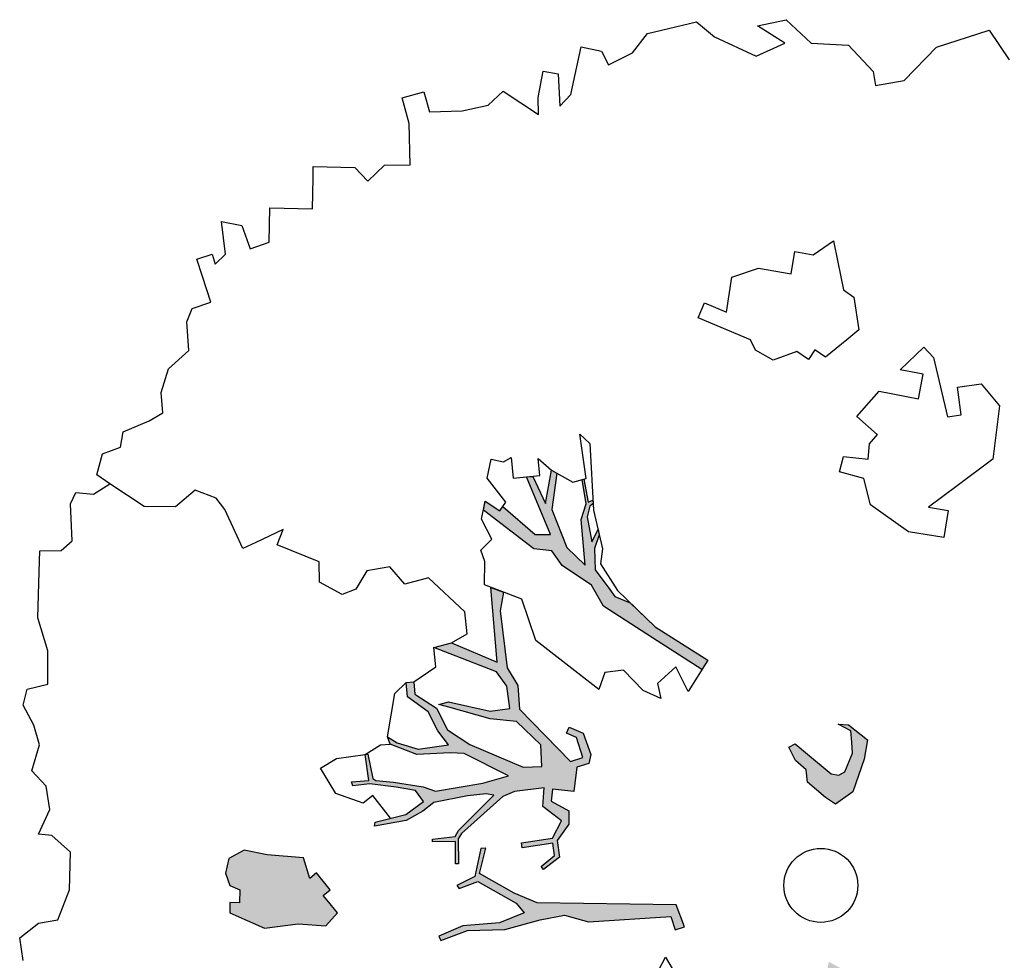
# Model space of a CAD drawing. Header units: feet. Extents: x 1377751 to 1381179, y 448542 to 452320.
# Tile 83 of 205: x 1378871 to 1378899, y 449154 to 449181. Entities that reach past the tile are written whole.
import ezdxf

# ---------------------------------------------------------------- set-up
doc = ezdxf.new("R2010")
doc.units = ezdxf.units.FT
doc.header["$MEASUREMENT"] = 0
doc.layers.add('MA- HONEY LOCUST TREE', color=3, linetype='Continuous')

# ---------------------------------------------------------------- blocks, each defined once
blk = doc.blocks.new('HONEY LOCUST')
at = {"layer": 'MA- HONEY LOCUST TREE'}
h = blk.add_hatch(color=256, dxfattribs=at)
h.dxf.hatch_style = 1
edge = h.paths.add_edge_path()
edge.add_line((-0.074, -1.867), (-0.35, -3.729))
edge.add_line((-0.35, -3.729), (-0.52, -4.017))
edge.add_line((-0.52, -4.017), (-0.848, -4.448))
edge.add_line((-0.848, -4.448), (-1.173, -4.317))
edge.add_line((-1.173, -4.317), (-1.18, -4.383))
edge.add_line((-1.18, -4.383), (-0.814, -4.514))
edge.add_line((-0.814, -4.514), (-0.728, -4.771))
edge.add_line((-0.728, -4.771), (-0.682, -4.746))
edge.add_line((-0.682, -4.746), (-0.744, -4.483))
edge.add_line((-0.744, -4.483), (-0.385, -4.008))
edge.add_line((-0.385, -4.008), (-0.24, -3.918))
edge.add_line((-0.24, -3.918), (-0.149, -4.267))
edge.add_line((-0.149, -4.267), (-0.175, -4.763))
edge.add_line((-0.175, -4.763), (-0.08, -5.104))
edge.add_line((-0.08, -5.104), (-0.016, -5.084))
edge.add_line((-0.016, -5.084), (-0.105, -4.708))
edge.add_line((-0.105, -4.708), (-0.049, -4.207))
edge.add_line((-0.049, -4.207), (-0.118, -3.719))
edge.add_line((-0.118, -3.719), (-0.135, -3.383))
edge.add_line((-0.135, -3.383), (-0.006, -3.071))
edge.add_line((-0.006, -3.071), (0.071, -1.959))
edge.add_line((0.071, -1.959), (0.257, -1.927))
edge.add_line((0.257, -1.927), (0.234, -1.797))
edge.add_line((0.234, -1.797), (-0.074, -1.867))
edge = h.paths.add_edge_path()
edge.add_line((-4.328, -3.7), (-3.551, -3.71))
edge.add_line((-3.551, -3.71), (-3.297, -3.598))
edge.add_line((-3.297, -3.598), (-2.977, -3.617))
edge.add_line((-2.977, -3.617), (-2.183, -3.028))
edge.add_line((-2.183, -3.028), (-2.214, -2.855))
edge.add_line((-2.214, -2.855), (-2.496, -2.906))
edge.add_line((-2.496, -2.906), (-2.571, -3.031))
edge.add_line((-2.571, -3.031), (-2.647, -2.986))
edge.add_line((-2.647, -2.986), (-2.54, -2.806))
edge.add_line((-2.54, -2.806), (-2.242, -2.743))
edge.add_line((-2.242, -2.743), (-2.126, -2.787))
edge.add_line((-2.126, -2.787), (-2.098, -2.955))
edge.add_line((-2.098, -2.955), (-1.777, -3.035))
edge.add_line((-1.777, -3.035), (-1.847, -3.317))
edge.add_line((-1.847, -3.317), (-1.688, -3.357))
edge.add_line((-1.688, -3.357), (-1.528, -3.136))
edge.add_line((-1.528, -3.136), (-1.348, -3.16))
edge.add_line((-1.348, -3.16), (-1.152, -3.348))
edge.add_line((-1.152, -3.348), (-0.923, -3.344))
edge.add_line((-0.923, -3.344), (-0.787, -3.584))
edge.add_line((-0.787, -3.584), (-0.831, -3.609))
edge.add_line((-0.831, -3.609), (-0.953, -3.41))
edge.add_line((-0.953, -3.41), (-1.121, -3.412))
edge.add_line((-1.121, -3.412), (-1.115, -3.828))
edge.add_line((-1.115, -3.828), (-1.184, -3.829))
edge.add_line((-1.184, -3.829), (-1.19, -3.407))
edge.add_line((-1.19, -3.407), (-1.407, -3.252))
edge.add_line((-1.407, -3.252), (-1.565, -3.412))
edge.add_line((-1.565, -3.412), (-1.631, -3.479))
edge.add_line((-1.631, -3.479), (-1.881, -3.427))
edge.add_line((-1.881, -3.427), (-1.882, -3.834))
edge.add_line((-1.882, -3.834), (-1.836, -3.995))
edge.add_line((-1.836, -3.995), (-1.416, -4.617))
edge.add_line((-1.416, -4.617), (-1.35, -4.671))
edge.add_line((-1.35, -4.671), (-1.012, -4.713))
edge.add_line((-1.012, -4.713), (-1.017, -4.75))
edge.add_line((-1.017, -4.75), (-1.318, -4.712))
edge.add_line((-1.318, -4.712), (-1.357, -5.022))
edge.add_line((-1.357, -5.022), (-1.393, -5.017))
edge.add_line((-1.393, -5.017), (-1.385, -4.708))
edge.add_line((-1.385, -4.708), (-1.459, -4.653))
edge.add_line((-1.459, -4.653), (-1.871, -4.116))
edge.add_line((-1.871, -4.116), (-1.902, -4.214))
edge.add_line((-1.902, -4.214), (-1.907, -4.471))
edge.add_line((-1.907, -4.471), (-1.881, -4.93))
edge.add_line((-1.881, -4.93), (-1.783, -5.095))
edge.add_line((-1.783, -5.095), (-1.689, -5.337))
edge.add_line((-1.689, -5.337), (-1.67, -5.769))
edge.add_line((-1.67, -5.769), (-1.722, -5.754))
edge.add_line((-1.722, -5.754), (-1.767, -5.331))
edge.add_line((-1.767, -5.331), (-1.911, -5.069))
edge.add_line((-1.911, -5.069), (-2.073, -5.157))
edge.add_line((-2.073, -5.157), (-2.153, -5.409))
edge.add_line((-2.153, -5.409), (-2.243, -5.757))
edge.add_line((-2.243, -5.757), (-2.246, -5.987))
edge.add_line((-2.246, -5.987), (-2.304, -5.997))
edge.add_line((-2.304, -5.997), (-2.291, -5.762))
edge.add_line((-2.291, -5.762), (-2.646, -5.766))
edge.add_line((-2.646, -5.766), (-2.646, -5.729))
edge.add_line((-2.646, -5.729), (-2.311, -5.706))
edge.add_line((-2.311, -5.706), (-2.278, -5.67))
edge.add_line((-2.278, -5.67), (-2.222, -5.437))
edge.add_line((-2.222, -5.437), (-2.11, -5.047))
edge.add_line((-2.11, -5.047), (-2.029, -4.89))
edge.add_line((-2.029, -4.89), (-2.051, -4.242))
edge.add_line((-2.051, -4.242), (-2.105, -3.886))
edge.add_line((-2.105, -3.886), (-2.483, -4.439))
edge.add_line((-2.483, -4.439), (-2.516, -4.623))
edge.add_line((-2.516, -4.623), (-2.551, -5.076))
edge.add_line((-2.551, -5.076), (-2.74, -5.411))
edge.add_line((-2.74, -5.411), (-2.844, -5.435))
edge.add_line((-2.844, -5.435), (-2.746, -5.315))
edge.add_line((-2.746, -5.315), (-2.623, -5.049))
edge.add_line((-2.623, -5.049), (-2.627, -4.631))
edge.add_line((-2.627, -4.631), (-2.831, -4.752))
edge.add_line((-2.831, -4.752), (-3.106, -4.845))
edge.add_line((-3.106, -4.845), (-3.342, -5.097))
edge.add_line((-3.342, -5.097), (-3.537, -5.09))
edge.add_line((-3.537, -5.09), (-3.533, -4.986))
edge.add_line((-3.533, -4.986), (-3.365, -4.992))
edge.add_line((-3.365, -4.992), (-3.139, -4.727))
edge.add_line((-3.139, -4.727), (-2.828, -4.621))
edge.add_line((-2.828, -4.621), (-2.591, -4.346))
edge.add_line((-2.591, -4.346), (-2.192, -3.672))
edge.add_line((-2.192, -3.672), (-2.171, -3.422))
edge.add_line((-2.171, -3.422), (-2.463, -3.397))
edge.add_line((-2.463, -3.397), (-2.819, -3.681))
edge.add_line((-2.819, -3.681), (-2.901, -4.03))
edge.add_line((-2.901, -4.03), (-3.13, -4.562))
edge.add_line((-3.13, -4.562), (-3.184, -4.688))
edge.add_line((-3.184, -4.688), (-3.2, -4.558))
edge.add_line((-3.2, -4.558), (-3.004, -4.012))
edge.add_line((-3.004, -4.012), (-3.004, -3.748))
edge.add_line((-3.004, -3.748), (-3.308, -3.748))
edge.add_line((-3.308, -3.748), (-3.52, -3.86))
edge.add_line((-3.52, -3.86), (-3.955, -4.657))
edge.add_line((-3.955, -4.657), (-3.989, -4.411))
edge.add_line((-3.989, -4.411), (-3.646, -3.834))
edge.add_line((-3.646, -3.834), (-4.66, -3.783))
edge.add_line((-4.66, -3.783), (-4.574, -3.625))
edge.add_line((-4.574, -3.625), (-4.328, -3.7))
edge = h.paths.add_edge_path()
edge.add_line((-2.206, 0.627), (-2.178, 0.765))
edge.add_line((-2.178, 0.765), (-1.943, 0.991))
edge.add_line((-1.943, 0.991), (-1.689, 0.913))
edge.add_line((-1.689, 0.913), (-1.273, 0.7))
edge.add_line((-1.273, 0.7), (-1.139, 0.447))
edge.add_line((-1.139, 0.447), (-1.246, 0.324))
edge.add_line((-1.246, 0.324), (-1.482, 0.112))
edge.add_line((-1.482, 0.112), (-1.654, 0.117))
edge.add_line((-1.654, 0.117), (-1.798, -0.009))
edge.add_line((-1.798, -0.009), (-1.988, -0.074))
edge.add_line((-1.988, -0.074), (-2.018, 0.014))
edge.add_line((-2.018, 0.014), (-1.858, 0.163))
edge.add_line((-1.858, 0.163), (-1.555, 0.445))
edge.add_line((-1.555, 0.445), (-1.524, 0.546))
edge.add_line((-1.524, 0.546), (-1.556, 0.63))
edge.add_line((-1.556, 0.63), (-1.794, 0.766))
edge.add_line((-1.794, 0.766), (-1.942, 0.775))
edge.add_line((-1.942, 0.775), (-2.093, 0.784))
edge.add_line((-2.093, 0.784), (-2.206, 0.627))
edge = h.paths.add_edge_path()
edge.add_line((0.961, 0.076), (1.125, 0.303))
edge.add_line((1.125, 0.303), (1.497, 0.09))
edge.add_line((1.497, 0.09), (1.752, -0.111))
edge.add_line((1.752, -0.111), (1.752, -0.274))
edge.add_line((1.752, -0.274), (1.499, -0.274))
edge.add_line((1.499, -0.274), (1.304, -0.064))
edge.add_line((1.304, -0.064), (1.344, -0.301))
edge.add_line((1.344, -0.301), (1.259, -0.347))
edge.add_line((1.259, -0.347), (1.202, -0.012))
edge.add_line((1.202, -0.012), (0.961, 0.076))
edge = h.paths.add_edge_path()
edge.add_line((2.601, 0.256), (2.739, 0.373))
edge.add_line((2.739, 0.373), (3.255, 0.433))
edge.add_line((3.255, 0.433), (3.502, 0.411))
edge.add_line((3.502, 0.411), (3.621, 0.45))
edge.add_line((3.621, 0.45), (3.589, 0.503))
edge.add_line((3.589, 0.503), (3.492, 0.445))
edge.add_line((3.492, 0.445), (3.305, 0.476))
edge.add_line((3.305, 0.476), (3.362, 0.57))
edge.add_line((3.362, 0.57), (3.752, 0.703))
edge.add_line((3.752, 0.703), (3.96, 0.827))
edge.add_line((3.96, 0.827), (4.041, 0.843))
edge.add_line((4.041, 0.843), (3.91, 0.86))
edge.add_line((3.91, 0.86), (3.555, 0.73))
edge.add_line((3.555, 0.73), (3.297, 0.667))
edge.add_line((3.297, 0.667), (3.116, 0.622))
edge.add_line((3.116, 0.622), (2.76, 0.581))
edge.add_line((2.76, 0.581), (2.601, 0.256))
edge = h.paths.add_edge_path()
edge.add_line((-1.204, 3.024), (-1.081, 3.28))
edge.add_line((-1.081, 3.28), (-1.122, 4.089))
edge.add_line((-1.122, 4.089), (-1.614, 4.744))
edge.add_line((-1.614, 4.744), (-2.16, 4.886))
edge.add_line((-2.16, 4.886), (-2.151, 4.976))
edge.add_line((-2.151, 4.976), (-2.008, 4.962))
edge.add_line((-2.008, 4.962), (-1.855, 4.901))
edge.add_line((-1.855, 4.901), (-1.66, 4.86))
edge.add_line((-1.66, 4.86), (-1.606, 4.881))
edge.add_line((-1.606, 4.881), (-1.494, 4.788))
edge.add_line((-1.494, 4.788), (-1.44, 4.69))
edge.add_line((-1.44, 4.69), (-1.215, 4.489))
edge.add_line((-1.215, 4.489), (-1.237, 4.87))
edge.add_line((-1.237, 4.87), (-1.178, 5.189))
edge.add_line((-1.178, 5.189), (-1.09, 5.173))
edge.add_line((-1.09, 5.173), (-1.082, 4.487))
edge.add_line((-1.082, 4.487), (-0.883, 4.082))
edge.add_line((-0.883, 4.082), (-0.864, 3.491))
edge.add_line((-0.864, 3.491), (-0.771, 3.242))
edge.add_line((-0.771, 3.242), (-0.595, 3.213))
edge.add_line((-0.595, 3.213), (-0.462, 3.482))
edge.add_line((-0.462, 3.482), (-0.372, 4.13))
edge.add_line((-0.372, 4.13), (-0.498, 4.612))
edge.add_line((-0.498, 4.612), (-0.463, 4.56))
edge.add_line((-0.463, 4.56), (-0.198, 4.737))
edge.add_line((-0.198, 4.737), (-0.041, 5.026))
edge.add_line((-0.041, 5.026), (0.016, 4.995))
edge.add_line((0.016, 4.995), (-0.208, 4.582))
edge.add_line((-0.208, 4.582), (-0.259, 4.383))
edge.add_line((-0.259, 4.383), (-0.196, 4.041))
edge.add_line((-0.196, 4.041), (-0.202, 3.561))
edge.add_line((-0.202, 3.561), (-0.277, 3.424))
edge.add_line((-0.277, 3.424), (-0.342, 3.024))
edge.add_line((-0.342, 3.024), (-0.477, 2.88))
edge.add_line((-0.477, 2.88), (-0.989, 3.103))
edge.add_line((-0.989, 3.103), (-1.204, 3.024))
edge = h.paths.add_edge_path()
edge.add_line((-3.183, -1.103), (-3.697, -1.708))
edge.add_line((-3.697, -1.708), (-4.208, -2.309))
edge.add_line((-4.208, -2.309), (-4.508, -2.432))
edge.add_line((-4.508, -2.432), (-4.824, -2.791))
edge.add_line((-4.824, -2.791), (-5.042, -2.903))
edge.add_line((-5.042, -2.903), (-5.101, -3.141))
edge.add_line((-5.101, -3.141), (-5.708, -3.746))
edge.add_line((-5.708, -3.746), (-5.824, -3.705))
edge.add_line((-5.824, -3.705), (-5.667, -3.526))
edge.add_line((-5.667, -3.526), (-5.72, -3.479))
edge.add_line((-5.72, -3.479), (-5.29, -3.097))
edge.add_line((-5.29, -3.097), (-5.263, -2.889))
edge.add_line((-5.263, -2.889), (-6.076, -3.109))
edge.add_line((-6.076, -3.109), (-6.072, -3.022))
edge.add_line((-6.072, -3.022), (-5.684, -2.901))
edge.add_line((-5.684, -2.901), (-6.12, -2.76))
edge.add_line((-6.12, -2.76), (-6.071, -2.695))
edge.add_line((-6.071, -2.695), (-5.592, -2.828))
edge.add_line((-5.592, -2.828), (-5.056, -2.696))
edge.add_line((-5.056, -2.696), (-4.789, -2.481))
edge.add_line((-4.789, -2.481), (-5.409, -2.452))
edge.add_line((-5.409, -2.452), (-5.608, -2.357))
edge.add_line((-5.608, -2.357), (-5.941, -2.366))
edge.add_line((-5.941, -2.366), (-5.944, -2.344))
edge.add_line((-5.944, -2.344), (-5.626, -2.33))
edge.add_line((-5.626, -2.33), (-5.647, -2.26))
edge.add_line((-5.647, -2.26), (-5.601, -2.264))
edge.add_line((-5.601, -2.264), (-5.571, -2.313))
edge.add_line((-5.571, -2.313), (-5.433, -2.367))
edge.add_line((-5.433, -2.367), (-5.09, -2.348))
edge.add_line((-5.09, -2.348), (-5.243, -2.244))
edge.add_line((-5.243, -2.244), (-5.172, -2.237))
edge.add_line((-5.172, -2.237), (-4.995, -2.325))
edge.add_line((-4.995, -2.325), (-4.706, -2.353))
edge.add_line((-4.706, -2.353), (-4.42, -2.191))
edge.add_line((-4.42, -2.191), (-4.318, -2.138))
edge.add_line((-4.318, -2.138), (-4.203, -1.943))
edge.add_line((-4.203, -1.943), (-3.837, -1.654))
edge.add_line((-3.837, -1.654), (-3.298, -1.008))
edge.add_line((-3.298, -1.008), (-3.183, -1.103))
h = blk.add_hatch(color=256, dxfattribs=at)
edge = h.paths.add_edge_path()
edge.add_line((-0.575, -6.422), (-0.761, -6.537))
edge.add_line((-0.761, -6.537), (-0.831, -6.58))
edge.add_line((-0.831, -6.58), (-0.896, -6.476))
edge.add_line((-0.896, -6.476), (-1.146, -6.631))
edge.add_line((-1.146, -6.631), (-1.084, -6.731))
edge.add_line((-1.084, -6.731), (-1.373, -6.777))
edge.add_line((-1.373, -6.777), (-1.474, -7.258))
edge.add_line((-1.474, -7.258), (-1.58, -7.558))
edge.add_line((-1.58, -7.558), (-1.497, -7.777))
edge.add_line((-1.497, -7.777), (-1.305, -7.848))
edge.add_line((-1.305, -7.848), (-1.13, -7.816))
edge.add_line((-1.13, -7.816), (-1.058, -7.689))
edge.add_line((-1.058, -7.689), (-0.883, -7.717))
edge.add_line((-0.883, -7.717), (-0.902, -7.843))
edge.add_line((-0.902, -7.843), (-0.768, -7.864))
edge.add_line((-0.768, -7.864), (-0.498, -7.426))
edge.add_line((-0.498, -7.426), (-0.498, -6.965))
edge.add_line((-0.498, -6.965), (-0.421, -6.598))
edge.add_line((-0.421, -6.598), (-0.575, -6.422))
for p, q in [((-11.233, 3.889, 17.496), (-10.802, 4.104, 17.496)), ((-11.099, 3.151, 17.496), (-11.233, 3.889, 17.496)), ((-6.509, 3.152, 17.496), (-6.182, 3.355, 17.496)), ((-6.182, 3.355, 17.496), (-5.482, 3.173, 17.496)), ((-10.71, 2.659, 17.496), (-11.099, 3.151, 17.496)), ((-6.507, 2.826, 17.496), (-6.509, 3.152, 17.496)), ((-5.482, 3.173, 17.496), (-5.188, 2.646, 17.496)), ((-6.132, 2.828, 17.496), (-6.507, 2.826, 17.496)), ((-6.13, 2.64, 17.496), (-6.132, 2.828, 17.496)), ((-10.697, 2.267, 17.496), (-10.71, 2.659, 17.496)), ((-7.103, 2.446, 17.496), (-6.95, 2.557, 17.496)), ((-6.95, 2.557, 17.496), (-6.13, 2.64, 17.496)), ((-5.188, 2.646, 17.496), (-4.951, 2.222, 17.496)), ((-6.844, 2.089, 17.496), (-7.103, 2.446, 17.496)), ((-4.951, 2.222, 17.496), (-4.873, 2.483, 17.496)), ((-4.873, 2.483, 17.496), (-4.518, 2.377, 17.496)), ((-10.889, 2.261, 17.496), (-10.697, 2.267, 17.496)), ((-6.743, 2.391, 17.496), (-6.844, 2.089, 17.496)), ((-6.422, 2.284, 17.496), (-6.743, 2.391, 17.496)), ((-6.595, 1.768, 17.496), (-6.422, 2.284, 17.496)), ((-4.518, 2.377, 17.496), (-4.659, 1.91, 17.496)), ((-11.284, 1.978, 17.496), (-10.889, 2.261, 17.496)), ((-11.376, 1.48, 17.496), (-11.284, 1.978, 17.496)), ((-4.659, 1.91, 17.496), (-5.086, 1.449, 17.496)), ((-6.293, 1.426, 17.496), (-6.595, 1.768, 17.496)), ((-8.017, 1.473, 17.496), (-7.899, 1.599, 17.496)), ((-7.899, 1.599, 17.496), (-7.453, 1.609, 17.496)), ((-7.453, 1.609, 17.496), (-7.342, 1.427, 17.496)), ((-6.017, 1.668, 17.496), (-6.293, 1.426, 17.496)), ((-6.016, 1.669, 17.496), (-6.017, 1.668, 17.496)), ((-5.908, 1.547, 17.496), (-6.016, 1.669, 17.496)), ((-11.737, 1.188, 17.496), (-11.376, 1.48, 17.496)), ((-8.395, 1.447, 17.496), (-8.017, 1.473, 17.496)), ((-5.705, 1.5, 17.496), (-5.908, 1.547, 17.496)), ((-5.781, 1.177, 17.496), (-5.705, 1.5, 17.496)), ((-8.689, 1.427, 17.496), (-8.395, 1.447, 17.496)), ((-8.541, 1.129, 17.496), (-8.689, 1.427, 17.496)), ((-7.342, 1.427, 17.496), (-7.148, 1.11, 17.496)), ((-5.452, 1.408, 17.496), (-5.584, 1.094, 17.496)), ((-5.086, 1.449, 17.496), (-5.452, 1.408, 17.496)), ((-11.707, 0.793, 17.496), (-11.737, 1.188, 17.496)), ((-11.423, 1.128, 17.496), (-11.707, 0.793, 17.496)), ((-11.301, 0.722, 17.496), (-11.423, 1.128, 17.496)), ((-8.615, 0.89, 17.496), (-8.541, 1.129, 17.496)), ((-7.148, 1.11, 17.496), (-7.261, 0.982, 17.496)), ((-5.584, 1.094, 17.496), (-5.781, 1.177, 17.496)), ((-7.261, 0.982, 17.496), (-7.145, 0.88, 17.496)), ((-2.178, 0.765, 17.496), (-1.943, 0.991, 17.496)), ((-1.943, 0.991, 17.496), (-1.689, 0.913, 17.496)), ((-8.324, 0.799, 17.496), (-8.615, 0.89, 17.496)), ((-8.456, 0.374, 17.496), (-8.324, 0.799, 17.496)), ((-7.145, 0.88, 17.496), (-7.271, 0.736, 17.496)), ((-1.689, 0.913, 17.496), (-1.273, 0.7, 17.496)), ((-11.636, 0.196, 17.496), (-11.301, 0.722, 17.496)), ((-7.271, 0.736, 17.496), (-7.2, 0.405, 17.496)), ((-2.093, 0.784, 17.496), (-2.206, 0.627, 17.496)), ((-2.206, 0.627, 17.496), (-2.178, 0.765, 17.496)), ((-1.942, 0.775, 17.496), (-2.093, 0.784, 17.496)), ((-1.794, 0.766, 17.496), (-1.942, 0.775, 17.496)), ((-1.556, 0.63, 17.496), (-1.794, 0.766, 17.496)), ((-1.273, 0.7, 17.496), (-1.139, 0.447, 17.496)), ((-1.524, 0.546, 17.496), (-1.556, 0.63, 17.496)), ((-1.555, 0.445, 17.496), (-1.524, 0.546, 17.496)), ((-7.2, 0.405, 17.496), (-7.366, 0.188, 17.496)), ((-1.858, 0.163, 17.496), (-1.555, 0.445, 17.496)), ((-1.139, 0.447, 17.496), (-1.246, 0.324, 17.496)), ((-8.385, 0, 17.496), (-8.456, 0.374, 17.496)), ((-1.246, 0.324, 17.496), (-1.482, 0.112, 17.496)), ((-11.869, -0.017, 17.496), (-11.636, 0.196, 17.496)), ((-7.511, 0.139, 17.496), (-7.899, -0.523, 17.496)), ((-7.366, 0.188, 17.496), (-7.511, 0.139, 17.496)), ((-2.018, 0.014, 17.496), (-1.858, 0.163, 17.496)), ((-7.925, -0.134, 17.496), (-8.385, 0, 17.496)), ((-1.988, -0.074, 17.496), (-2.018, 0.014, 17.496)), ((-1.654, 0.117, 17.496), (-1.798, -0.009, 17.496)), ((-1.482, 0.112, 17.496), (-1.654, 0.117, 17.496)), ((-11.798, -0.695, 17.496), (-11.869, -0.017, 17.496)), ((-1.798, -0.009, 17.496), (-1.988, -0.074, 17.496)), ((-8.088, -0.413, 17.496), (-7.925, -0.134, 17.496)), ((-7.899, -0.523, 17.496), (-8.088, -0.413, 17.496)), ((-11.569, -0.929, 17.496), (-11.798, -0.695, 17.496)), ((-11.448, -1.274, 17.496), (-11.569, -0.929, 17.496)), ((-3.837, -1.654, 17.496), (-3.298, -1.008, 17.496)), ((-3.837, -1.654, 17.496), (-3.298, -1.008, 17.496)), ((-3.298, -1.008, 17.496), (-2.911, -1.326, 17.496)), ((-3.298, -1.008, 17.496), (-3.183, -1.103, 17.496)), ((-3.183, -1.103, 17.496), (-3.697, -1.708, 17.496)), ((-3.183, -1.103, 17.496), (-3.183, -1.103, 17.496)), ((-11.644, -1.343, 17.496), (-11.448, -1.274, 17.496)), ((-2.911, -1.326, 17.496), (-3.264, -1.447, 17.496)), ((-11.739, -1.609, 17.496), (-11.644, -1.343, 17.496)), ((-3.264, -1.447, 17.496), (-3.074, -1.722, 17.496)), ((-11.119, -1.83, 17.496), (-11.739, -1.609, 17.496)), ((-4.391, -2.092, 17.496), (-3.837, -1.654, 17.496)), ((-3.697, -1.708, 17.496), (-4.208, -2.309, 17.496)), ((-4.203, -1.943, 17.496), (-3.837, -1.654, 17.496)), ((-3.074, -1.722, 17.496), (-2.868, -1.705, 17.496)), ((-2.868, -1.705, 17.496), (-3.006, -1.928, 17.496)), ((-10.985, -2.002, 17.496), (-11.119, -1.83, 17.496)), ((0.234, -1.797, 17.496), (-0.074, -1.867, 17.496)), ((0.257, -1.927, 17.496), (0.234, -1.797, 17.496)), ((-11.483, -2.162, 17.496), (-11.419, -1.966, 17.496)), ((-11.419, -1.966, 17.496), (-10.985, -2.002, 17.496)), ((-4.318, -2.138, 17.496), (-4.203, -1.943, 17.496)), ((-3.006, -1.928, 17.496), (-3.315, -2.152, 17.496)), ((-0.074, -1.867, 17.496), (-0.35, -3.729, 17.496)), ((-0.074, -1.867, 17.496), (-0.074, -1.867, 17.496)), ((-0.006, -3.071, 17.496), (0.071, -1.959, 17.496)), ((0.071, -1.959, 17.496), (0.257, -1.927, 17.496)), ((0.606, -2.104, 17.496), (0.932, -1.965, 17.496)), ((-4.778, -2.272, 17.496), (-4.391, -2.092, 17.496)), ((0.835, -2.266, 17.496), (0.606, -2.104, 17.496)), ((-11.136, -2.275, 17.496), (-11.483, -2.162, 17.496)), ((-6.553, -2.317, 17.496), (-6.411, -2.201, 17.496)), ((-6.411, -2.201, 17.496), (-5.509, -2.271, 17.496)), ((-5.626, -2.33, 17.496), (-5.647, -2.26, 17.496)), ((-5.647, -2.26, 17.496), (-5.601, -2.264, 17.496)), ((-5.509, -2.271, 17.496), (-4.978, -2.217, 17.496)), ((-5.243, -2.244, 17.496), (-5.172, -2.237, 17.496)), ((-5.09, -2.348, 17.496), (-5.243, -2.244, 17.496)), ((-5.172, -2.237, 17.496), (-4.995, -2.325, 17.496)), ((-4.978, -2.217, 17.496), (-4.778, -2.272, 17.496)), ((-4.706, -2.353, 17.496), (-4.42, -2.191, 17.496)), ((-4.42, -2.191, 17.496), (-4.318, -2.138, 17.496)), ((-3.315, -2.152, 17.496), (-3.315, -2.41, 17.496)), ((-11.285, -2.732, 17.496), (-10.908, -2.299, 17.496)), ((-10.908, -2.299, 17.496), (-11.136, -2.275, 17.496)), ((-5.949, -2.311, 17.496), (-6.553, -2.317, 17.496)), ((-5.922, -2.498, 17.496), (-5.949, -2.311, 17.496)), ((-5.944, -2.344, 17.496), (-5.626, -2.33, 17.496)), ((-5.941, -2.366, 17.496), (-5.944, -2.344, 17.496)), ((-5.608, -2.357, 17.496), (-5.941, -2.366, 17.496)), ((-5.409, -2.452, 17.496), (-5.608, -2.357, 17.496)), ((-5.601, -2.264, 17.496), (-5.571, -2.313, 17.496)), ((-5.571, -2.313, 17.496), (-5.433, -2.367, 17.496)), ((-5.433, -2.367, 17.496), (-5.09, -2.348, 17.496)), ((-4.995, -2.325, 17.496), (-4.706, -2.353, 17.496)), ((-4.208, -2.309, 17.496), (-4.508, -2.432, 17.496)), ((-6.12, -2.76, 17.496), (-5.922, -2.498, 17.496)), ((-4.789, -2.481, 17.496), (-5.409, -2.452, 17.496)), ((-5.056, -2.696, 17.496), (-4.789, -2.481, 17.496)), ((-4.508, -2.432, 17.496), (-4.824, -2.791, 17.496)), ((-3.1, -2.521, 17.496), (-3.866, -3.278, 17.496)), ((-3.315, -2.41, 17.496), (-3.1, -2.521, 17.496)), ((-11.126, -2.959, 17.496), (-11.285, -2.732, 17.496)), ((-6.302, -2.92, 17.496), (-6.12, -2.76, 17.496)), ((-6.12, -2.76, 17.496), (-6.071, -2.695, 17.496)), ((-5.684, -2.901, 17.496), (-6.12, -2.76, 17.496)), ((-6.071, -2.695, 17.496), (-5.592, -2.828, 17.496)), ((-5.592, -2.828, 17.496), (-5.056, -2.696, 17.496)), ((-4.824, -2.791, 17.496), (-5.042, -2.903, 17.496)), ((-2.54, -2.806, 17.496), (-2.242, -2.743, 17.496)), ((-2.242, -2.743, 17.496), (-2.126, -2.787, 17.496)), ((-2.126, -2.787, 17.496), (-2.098, -2.955, 17.496)), ((-6.069, -2.929, 17.496), (-6.302, -2.92, 17.496)), ((-5.263, -2.889, 17.496), (-6.076, -3.109, 17.496)), ((-6.072, -3.022, 17.496), (-5.684, -2.901, 17.496)), ((-5.29, -3.097, 17.496), (-5.263, -2.889, 17.496)), ((-5.042, -2.903, 17.496), (-5.101, -3.141, 17.496)), ((-2.647, -2.986, 17.496), (-2.54, -2.806, 17.496)), ((-2.496, -2.906, 17.496), (-2.571, -3.031, 17.496)), ((-2.214, -2.855, 17.496), (-2.496, -2.906, 17.496)), ((-2.183, -3.028, 17.496), (-2.214, -2.855, 17.496)), ((-11.095, -3.317, 17.496), (-11.126, -2.959, 17.496)), ((-6.083, -3.289, 17.496), (-6.069, -2.929, 17.496)), ((-6.076, -3.109, 17.496), (-6.072, -3.022, 17.496)), ((-2.977, -3.617, 17.496), (-2.183, -3.028, 17.496)), ((-2.571, -3.031, 17.496), (-2.647, -2.986, 17.496)), ((-2.098, -2.955, 17.496), (-1.777, -3.035, 17.496)), ((-1.777, -3.035, 17.496), (-1.847, -3.317, 17.496)), ((-5.72, -3.479, 17.496), (-5.29, -3.097, 17.496)), ((-5.101, -3.141, 17.496), (-5.708, -3.746, 17.496)), ((-1.688, -3.357, 17.496), (-1.528, -3.136, 17.496)), ((-1.528, -3.136, 17.496), (-1.348, -3.16, 17.496)), ((-1.348, -3.16, 17.496), (-1.152, -3.348, 17.496)), ((-0.135, -3.383, 17.496), (-0.006, -3.071, 17.496)), ((-11.142, -3.757, 17.496), (-11.095, -3.317, 17.496)), ((-6.321, -3.391, 17.496), (-6.361, -3.278, 17.496)), ((-6.361, -3.278, 17.496), (-6.083, -3.289, 17.496)), ((-3.866, -3.278, 17.496), (-4.444, -3.388, 17.496)), ((-1.847, -3.317, 17.496), (-1.688, -3.357, 17.496)), ((-1.407, -3.252, 17.496), (-1.565, -3.412, 17.496)), ((-1.19, -3.407, 17.496), (-1.407, -3.252, 17.496)), ((-6.376, -3.551, 17.496), (-6.321, -3.391, 17.496)), ((-5.774, -3.432, 17.496), (-6.128, -3.637, 17.496)), ((-5.667, -3.526, 17.496), (-5.774, -3.432, 17.496)), ((-4.444, -3.388, 17.496), (-4.703, -3.863, 17.496)), ((-2.463, -3.397, 17.496), (-2.819, -3.681, 17.496)), ((-2.171, -3.422, 17.496), (-2.463, -3.397, 17.496)), ((-2.192, -3.672, 17.496), (-2.171, -3.422, 17.496)), ((-1.881, -3.427, 17.496), (-1.882, -3.834, 17.496)), ((-1.631, -3.479, 17.496), (-1.881, -3.427, 17.496)), ((-1.565, -3.412, 17.496), (-1.631, -3.479, 17.496)), ((-1.184, -3.829, 17.496), (-1.19, -3.407, 17.496)), ((-1.152, -3.348, 17.496), (-0.923, -3.344, 17.496)), ((-0.953, -3.41, 17.496), (-1.121, -3.412, 17.496)), ((-1.121, -3.412, 17.496), (-1.115, -3.828, 17.496)), ((-0.831, -3.609, 17.496), (-0.953, -3.41, 17.496)), ((-0.923, -3.344, 17.496), (-0.787, -3.584, 17.496)), ((-0.118, -3.719, 17.496), (-0.135, -3.383, 17.496)), ((-6.128, -3.637, 17.496), (-6.376, -3.551, 17.496)), ((-5.824, -3.705, 17.496), (-5.667, -3.526, 17.496)), ((-5.824, -3.705, 17.496), (-5.667, -3.526, 17.496)), ((-5.667, -3.526, 17.496), (-5.72, -3.479, 17.496)), ((-0.787, -3.584, 17.496), (-0.831, -3.609, 17.496)), ((-5.592, -3.787, 17.496), (-5.824, -3.705, 17.496)), ((-5.708, -3.746, 17.496), (-5.824, -3.705, 17.496)), ((-5.303, -3.685, 17.496), (-5.592, -3.787, 17.496)), ((-5.178, -3.853, 17.496), (-5.303, -3.685, 17.496)), ((-4.66, -3.783, 17.496), (-4.574, -3.625, 17.496)), ((-4.574, -3.625, 17.496), (-4.328, -3.7, 17.496)), ((-4.328, -3.7, 17.496), (-3.551, -3.71, 17.496)), ((-4.328, -3.7, 17.496), (-4.328, -3.7, 17.496)), ((-3.551, -3.71, 17.496), (-3.297, -3.598, 17.496)), ((-3.297, -3.598, 17.496), (-2.977, -3.617, 17.496)), ((-2.819, -3.681, 17.496), (-2.901, -4.03, 17.496)), ((-2.591, -4.346, 17.496), (-2.192, -3.672, 17.496)), ((-0.049, -4.207, 17.496), (-0.118, -3.719, 17.496)), ((-11.418, -3.795, 17.496), (-11.142, -3.757, 17.496)), ((-11.377, -4.098, 17.496), (-11.418, -3.795, 17.496)), ((-5.015, -3.82, 17.496), (-5.178, -3.853, 17.496)), ((-4.703, -3.863, 17.496), (-5.015, -3.82, 17.496)), ((-3.646, -3.834, 17.496), (-4.66, -3.783, 17.496)), ((-3.989, -4.411, 17.496), (-3.646, -3.834, 17.496)), ((-3.308, -3.748, 17.496), (-3.52, -3.86, 17.496)), ((-3.004, -3.748, 17.496), (-3.308, -3.748, 17.496)), ((-3.004, -4.012, 17.496), (-3.004, -3.748, 17.496)), ((-1.882, -3.834, 17.496), (-1.836, -3.995, 17.496)), ((-1.115, -3.828, 17.496), (-1.184, -3.829, 17.496)), ((-0.35, -3.729, 17.496), (-0.52, -4.017, 17.496)), ((-3.52, -3.86, 17.496), (-3.955, -4.657, 17.496)), ((-2.105, -3.886, 17.496), (-2.483, -4.439, 17.496)), ((-2.051, -4.242, 17.496), (-2.105, -3.886, 17.496)), ((-0.385, -4.008, 17.496), (-0.24, -3.918, 17.496)), ((-0.24, -3.918, 17.496), (-0.149, -4.267, 17.496)), ((-11.018, -4.049, 17.496), (-11.377, -4.098, 17.496)), ((-10.466, -4.11, 17.496), (-11.018, -4.049, 17.496)), ((-10.504, -4.455, 17.496), (-10.466, -4.11, 17.496)), ((-3.2, -4.558, 17.496), (-3.004, -4.012, 17.496)), ((-2.901, -4.03, 17.496), (-3.13, -4.562, 17.496)), ((-1.871, -4.116, 17.496), (-1.902, -4.214, 17.496)), ((-1.459, -4.653, 17.496), (-1.871, -4.116, 17.496)), ((-1.836, -3.995, 17.496), (-1.416, -4.617, 17.496)), ((-0.52, -4.017, 17.496), (-0.848, -4.448, 17.496)), ((-0.744, -4.483, 17.496), (-0.385, -4.008, 17.496)), ((-4.379, -4.175, 17.496), (-4.898, -4.603, 17.496)), ((-4.078, -4.184, 17.496), (-4.379, -4.175, 17.496)), ((-3.989, -4.411, 17.496), (-4.078, -4.184, 17.496)), ((-2.029, -4.89, 17.496), (-2.051, -4.242, 17.496)), ((-1.902, -4.214, 17.496), (-1.907, -4.471, 17.496)), ((-0.105, -4.708, 17.496), (-0.049, -4.207, 17.496)), ((-2.828, -4.621, 17.496), (-2.591, -4.346, 17.496)), ((-1.173, -4.317, 17.496), (-1.18, -4.383, 17.496)), ((-1.18, -4.383, 17.496), (-0.814, -4.514, 17.496)), ((-0.848, -4.448, 17.496), (-1.173, -4.317, 17.496)), ((-0.149, -4.267, 17.496), (-0.175, -4.763, 17.496)), ((-10.321, -4.707, 17.496), (-10.504, -4.455, 17.496)), ((-3.955, -4.657, 17.496), (-3.989, -4.411, 17.496)), ((-3.955, -4.657, 17.496), (-3.989, -4.411, 17.496)), ((-2.483, -4.439, 17.496), (-2.516, -4.623, 17.496)), ((-1.907, -4.471, 17.496), (-1.881, -4.93, 17.496)), ((-0.814, -4.514, 17.496), (-0.728, -4.771, 17.496)), ((-0.682, -4.746, 17.496), (-0.744, -4.483, 17.496)), ((-4.898, -4.603, 17.496), (-4.854, -4.93, 17.496)), ((-3.692, -4.665, 17.496), (-3.955, -4.657, 17.496)), ((-3.184, -4.688, 17.496), (-3.2, -4.558, 17.496)), ((-3.13, -4.562, 17.496), (-3.184, -4.688, 17.496)), ((-3.139, -4.727, 17.496), (-2.828, -4.621, 17.496)), ((-2.627, -4.631, 17.496), (-2.831, -4.752, 17.496)), ((-2.623, -5.049, 17.496), (-2.627, -4.631, 17.496)), ((-2.516, -4.623, 17.496), (-2.551, -5.076, 17.496)), ((-1.385, -4.708, 17.496), (-1.459, -4.653, 17.496)), ((-1.416, -4.617, 17.496), (-1.35, -4.671, 17.496)), ((-10.528, -4.858, 17.496), (-10.321, -4.707, 17.496)), ((-3.533, -4.986, 17.496), (-3.692, -4.665, 17.496)), ((-3.365, -4.992, 17.496), (-3.139, -4.727, 17.496)), ((-2.831, -4.752, 17.496), (-3.106, -4.845, 17.496)), ((-1.393, -5.017, 17.496), (-1.385, -4.708, 17.496)), ((-1.318, -4.712, 17.496), (-1.357, -5.022, 17.496)), ((-1.35, -4.671, 17.496), (-1.012, -4.713, 17.496)), ((-1.017, -4.75, 17.496), (-1.318, -4.712, 17.496)), ((-1.012, -4.713, 17.496), (-1.017, -4.75, 17.496)), ((-0.728, -4.771, 17.496), (-0.682, -4.746, 17.496)), ((-0.175, -4.763, 17.496), (-0.08, -5.104, 17.496)), ((-0.016, -5.084, 17.496), (-0.105, -4.708, 17.496)), ((-10.613, -5.412, 17.496), (-10.528, -4.858, 17.496)), ((-3.106, -4.845, 17.496), (-3.342, -5.097, 17.496)), ((-2.11, -5.047, 17.496), (-2.029, -4.89, 17.496)), ((-4.854, -4.93, 17.496), (-5.115, -5.1, 17.496)), ((-3.537, -5.09, 17.496), (-3.533, -4.986, 17.496)), ((-3.537, -5.09, 17.496), (-3.533, -4.986, 17.496)), ((-3.533, -4.986, 17.496), (-3.365, -4.992, 17.496)), ((-2.746, -5.315, 17.496), (-2.623, -5.049, 17.496)), ((-2.222, -5.437, 17.496), (-2.11, -5.047, 17.496)), ((-1.881, -4.93, 17.496), (-1.783, -5.095, 17.496)), ((-1.357, -5.022, 17.496), (-1.393, -5.017, 17.496)), ((-5.115, -5.1, 17.496), (-5.104, -5.417, 17.496)), ((-3.342, -5.097, 17.496), (-3.537, -5.09, 17.496)), ((-3.411, -5.258, 17.496), (-3.537, -5.09, 17.496)), ((-2.551, -5.076, 17.496), (-2.74, -5.411, 17.496)), ((-2.073, -5.157, 17.496), (-2.153, -5.409, 17.496)), ((-1.911, -5.069, 17.496), (-2.073, -5.157, 17.496)), ((-1.767, -5.331, 17.496), (-1.911, -5.069, 17.496)), ((-1.783, -5.095, 17.496), (-1.689, -5.337, 17.496)), ((-0.08, -5.104, 17.496), (-0.016, -5.084, 17.496)), ((-2.844, -5.435, 17.496), (-3.411, -5.258, 17.496)), ((-2.844, -5.435, 17.496), (-2.746, -5.315, 17.496)), ((-10.464, -5.435, 17.496), (-10.613, -5.412, 17.496)), ((-10.051, -5.498, 17.496), (-10.464, -5.435, 17.496)), ((-5.104, -5.417, 17.496), (-4.877, -5.598, 17.496)), ((-2.74, -5.411, 17.496), (-2.844, -5.435, 17.496)), ((-2.74, -5.411, 17.496), (-2.844, -5.435, 17.496)), ((-2.748, -5.543, 17.496), (-2.74, -5.411, 17.496)), ((-2.278, -5.67, 17.496), (-2.222, -5.437, 17.496)), ((-2.153, -5.409, 17.496), (-2.243, -5.757, 17.496)), ((-1.722, -5.754, 17.496), (-1.767, -5.331, 17.496)), ((-1.689, -5.337, 17.496), (-1.67, -5.769, 17.496)), ((-10.139, -6.07, 17.496), (-10.051, -5.498, 17.496)), ((-2.646, -5.766, 17.496), (-2.748, -5.543, 17.496)), ((-1.745, -5.543, 17.496), (-2.081, -5.739, 17.496)), ((-4.877, -5.598, 17.496), (-4.832, -5.79, 17.496)), ((-2.646, -5.729, 17.496), (-2.311, -5.706, 17.496)), ((-2.311, -5.706, 17.496), (-2.278, -5.67, 17.496)), ((-4.832, -5.79, 17.496), (-5.036, -6.073, 17.496)), ((-2.646, -5.766, 17.496), (-2.646, -5.729, 17.496)), ((-2.291, -5.762, 17.496), (-2.646, -5.766, 17.496)), ((-2.645, -6.159, 17.496), (-2.646, -5.766, 17.496)), ((-2.304, -5.997, 17.496), (-2.291, -5.762, 17.496)), ((-2.243, -5.757, 17.496), (-2.246, -5.987, 17.496)), ((-2.081, -5.739, 17.496), (-1.998, -5.882, 17.496)), ((-1.67, -5.769, 17.496), (-1.722, -5.754, 17.496)), ((-2.246, -5.987, 17.496), (-2.304, -5.997, 17.496)), ((-1.998, -5.882, 17.496), (-2.173, -6.23, 17.496)), ((-9.68, -6.14, 17.496), (-10.139, -6.07, 17.496)), ((-5.308, -6.039, 17.496), (-5.613, -6.571, 17.496)), ((-5.036, -6.073, 17.496), (-5.308, -6.039, 17.496)), ((-9.624, -6.406, 17.496), (-9.68, -6.14, 17.496)), ((-2.544, -6.391, 17.496), (-2.645, -6.159, 17.496)), ((-2.173, -6.23, 17.496), (-2.544, -6.391, 17.496)), ((-10.041, -6.741, 17.496), (-9.951, -6.475, 17.496)), ((-9.951, -6.475, 17.496), (-9.624, -6.406, 17.496)), ((-5.613, -6.571, 17.496), (-5.804, -6.462, 17.496)), ((-5.804, -6.462, 17.496), (-5.681, -6.854, 17.496)), ((-0.896, -6.476, 17.496), (-1.146, -6.631, 17.496)), ((-0.831, -6.58, 17.496), (-0.896, -6.476, 17.496)), ((-0.575, -6.422, 17.496), (-0.761, -6.537, 17.496)), ((-0.421, -6.598, 17.496), (-0.575, -6.422, 17.496)), ((-1.146, -6.631, 17.496), (-1.084, -6.731, 17.496)), ((-0.761, -6.537, 17.496), (-0.831, -6.58, 17.496)), ((-0.498, -6.965, 17.496), (-0.421, -6.598, 17.496)), ((-9.597, -6.747, 17.496), (-10.041, -6.741, 17.496)), ((-9.483, -6.899, 17.496), (-9.597, -6.747, 17.496)), ((-1.373, -6.777, 17.496), (-1.474, -7.258, 17.496)), ((-1.084, -6.731, 17.496), (-1.373, -6.777, 17.496)), ((-9.621, -6.925, 17.496), (-9.483, -6.899, 17.496)), ((-5.681, -6.854, 17.496), (-5.624, -7.038, 17.496)), ((-9.581, -7.137, 17.496), (-9.621, -6.925, 17.496)), ((-8.98, -7.025, 17.496), (-9.341, -7.092, 17.496)), ((-8.93, -7.29, 17.496), (-8.98, -7.025, 17.496)), ((-5.624, -7.038, 17.496), (-5.861, -7.112, 17.496)), ((-0.498, -7.426, 17.496), (-0.498, -6.965, 17.496)), ((-9.341, -7.092, 17.496), (-9.581, -7.137, 17.496)), ((-5.861, -7.112, 17.496), (-6.176, -7.21, 17.496)), ((-8.759, -7.386, 17.496), (-8.93, -7.29, 17.496)), ((-6.347, -7.304, 17.496), (-6.489, -7.575, 17.496)), ((-6.176, -7.21, 17.496), (-6.347, -7.304, 17.496)), ((-1.474, -7.258, 17.496), (-1.58, -7.558, 17.496)), ((-8.371, -7.41, 17.496), (-8.759, -7.386, 17.496)), ((-8.165, -7.714, 17.496), (-8.371, -7.41, 17.496)), ((-0.768, -7.864, 17.496), (-0.498, -7.426, 17.496)), ((-6.489, -7.575, 17.496), (-6.304, -7.867, 17.496)), ((-1.58, -7.558, 17.496), (-1.497, -7.777, 17.496)), ((-7.861, -7.853, 17.496), (-8.165, -7.714, 17.496)), ((-1.13, -7.816, 17.496), (-1.058, -7.689, 17.496)), ((-1.058, -7.689, 17.496), (-0.883, -7.717, 17.496)), ((-0.883, -7.717, 17.496), (-0.902, -7.843, 17.496)), ((-7.582, -7.87, 17.496), (-7.861, -7.853, 17.496)), ((-1.497, -7.777, 17.496), (-1.305, -7.848, 17.496)), ((-1.305, -7.848, 17.496), (-1.13, -7.816, 17.496)), ((-0.902, -7.843, 17.496), (-0.768, -7.864, 17.496)), ((-7.502, -8.067, 17.496), (-7.582, -7.87, 17.496)), ((-6.304, -7.867, 17.496), (-6.361, -8.286, 17.496)), ((-7.4, -8.435, 17.496), (-7.502, -8.067, 17.496)), ((-6.361, -8.286, 17.496), (-6.727, -8.706, 17.496)), ((-7.201, -8.495, 17.496), (-7.4, -8.435, 17.496)), ((-7.14, -8.748, 17.496), (-7.201, -8.495, 17.496)), ((-6.869, -8.863, 17.496), (-7.14, -8.748, 17.496)), ((-6.727, -8.706, 17.496), (-6.869, -8.863, 17.496)), ((-6.619, -8.94, 17.496), (-6.727, -8.706, 17.496)), ((-6.673, -9.174, 17.496), (-6.619, -8.94, 17.496)), ((-6.529, -9.27, 17.496), (-6.673, -9.174, 17.496)), ((-6.031, -9.312, 17.496), (-6.529, -9.27, 17.496)), ((-5.923, -9.474, 17.496), (-6.031, -9.312, 17.496)), ((-5.957, -9.763, 17.496), (-5.923, -9.474, 17.496)), ((-5.677, -9.81, 17.496), (-5.957, -9.763, 17.496)), ((-5.062, -9.911, 17.496), (-5.677, -9.81, 17.496)), ((-4.602, -9.835, 17.496), (-5.062, -9.911, 17.496)), ((-4.154, -9.894, 17.496), (-4.602, -9.835, 17.496)), ((-4.124, -10.178, 17.496), (-4.154, -9.894, 17.496)), ((-1.861, -9.888, 17.496), (-2.121, -10.111, 17.496)), ((-1.359, -9.97, 17.496), (-1.861, -9.888, 17.496)), ((-0.98, -10.181, 17.496), (-1.359, -9.97, 17.496)), ((-3.356, -10.112, 17.496), (-3.631, -10.154, 17.496)), ((-3.022, -10.261, 17.496), (-3.356, -10.112, 17.496)), ((-2.789, -10.1, 17.496), (-3.022, -10.261, 17.496)), ((-2.473, -10.089, 17.496), (-2.789, -10.1, 17.496)), ((-2.162, -10.285, 17.496), (-2.473, -10.089, 17.496)), ((-2.121, -10.111, 17.496), (-2.162, -10.285, 17.496)), ((-3.918, -10.261, 17.496), (-4.124, -10.178, 17.496)), ((-3.631, -10.154, 17.496), (-3.918, -10.261, 17.496)), ((-0.968, -10.447, 17.496), (-0.98, -10.181, 17.496)), ((-0.805, -10.724, 17.496), (-0.968, -10.447, 17.496)), ((-0.494, -10.717, 17.496), (-0.805, -10.724, 17.496))]:
    blk.add_line(p, q, dxfattribs=at)
blk.add_circle((-0.078, 0.106), 0.5, dxfattribs=at)

msp = doc.modelspace()

# ---------------------------------------------------------------- block references
at = {"layer": 'MA- HONEY LOCUST TREE', "xscale": 2.094349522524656, "yscale": 2.094349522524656, "zscale": 2.094349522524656, "rotation": 277.5930949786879}
msp.add_blockref('HONEY LOCUST', (1378893.502, 449155.96, -18.322), dxfattribs=at)

doc.saveas('drawing.dxf')
